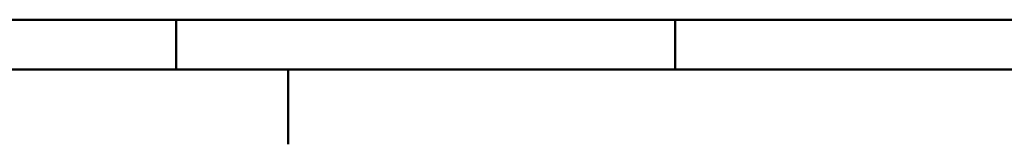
# Model space of a CAD drawing. Header units: millimetres. Extents: x 0 to 428, y 0 to 298.
# Tile 6 of 45: x 98 to 197, y 0 to 13. Entities that reach past the tile are written whole.
import ezdxf

# ---------------------------------------------------------------- set-up
doc = ezdxf.new("R2010")
doc.units = ezdxf.units.MM
doc.layers.add('am_0', color=7, linetype='Continuous', lineweight=50)
doc.layers.add('am_6', color=2, linetype='Continuous', lineweight=35)

# ---------------------------------------------------------------- blocks, each defined once
blk = doc.blocks.new('1_Drawing_frame_0_in_FDFneo120240C2325N1N4N_300Op0__1203')
at = {"layer": 'am_0'}
for p, q in [((407.5, 12.5), (20, 12.5)), ((113.75, 7.5), (113.75, 12.5)), ((163.75, 7.5), (163.75, 12.5)), ((412.5, 7.5), (7.5, 7.5)), ((125, 7.5), (125, 7.42105)), ((125, 7.42105), (125, 7.34211)), ((125, 7.34211), (125, 7.26316)), ((125, 7.26316), (125, 7.18421)), ((125, 7.18421), (125, 7.10526)), ((125, 7.10526), (125, 7.02632)), ((125, 7.02632), (125, 6.94737)), ((125, 6.94737), (125, 6.86842)), ((125, 6.86842), (125, 6.78947)), ((125, 6.78947), (125, 6.71053)), ((125, 6.71053), (125, 6.63158)), ((125, 6.63158), (125, 6.55263)), ((125, 6.55263), (125, 6.47368)), ((125, 6.47368), (125, 6.39474)), ((125, 6.39474), (125, 6.31579)), ((125, 6.31579), (125, 6.23684)), ((125, 6.23684), (125, 6.15789)), ((125, 6.15789), (125, 6.07895)), ((125, 6.07895), (125, 6)), ((125, 6), (125, 5.92105)), ((125, 5.92105), (125, 5.84211)), ((125, 5.84211), (125, 5.76316)), ((125, 5.76316), (125, 5.68421)), ((125, 5.68421), (125, 5.60526)), ((125, 5.60526), (125, 5.52632)), ((125, 5.52632), (125, 5.44737)), ((125, 5.44737), (125, 5.36842)), ((125, 5.36842), (125, 5.28947)), ((125, 5.28947), (125, 5.21053)), ((125, 5.21053), (125, 5.13158)), ((125, 5.13158), (125, 5.05263)), ((125, 5.05263), (125, 4.97368)), ((125, 4.97368), (125, 4.89474)), ((125, 4.89474), (125, 4.81579)), ((125, 4.81579), (125, 4.73684)), ((125, 4.73684), (125, 4.65789)), ((125, 4.65789), (125, 4.57895)), ((125, 4.57895), (125, 4.5)), ((125, 4.5), (125, 4.42105)), ((125, 4.42105), (125, 4.34211)), ((125, 4.34211), (125, 4.26316)), ((125, 4.26316), (125, 4.18421)), ((125, 4.18421), (125, 4.10526)), ((125, 4.10526), (125, 4.02632)), ((125, 4.02632), (125, 3.94737)), ((125, 3.94737), (125, 3.86842)), ((125, 3.86842), (125, 3.78947)), ((125, 3.78947), (125, 3.71053)), ((125, 3.71053), (125, 3.63158)), ((125, 3.63158), (125, 3.55263)), ((125, 3.55263), (125, 3.47368)), ((125, 3.47368), (125, 3.39474)), ((125, 3.39474), (125, 3.31579)), ((125, 3.31579), (125, 3.23684)), ((125, 3.23684), (125, 3.15789)), ((125, 3.15789), (125, 3.07895)), ((125, 3.07895), (125, 3)), ((125, 3), (125, 2.92105)), ((125, 2.92105), (125, 2.84211)), ((125, 2.84211), (125, 2.76316)), ((125, 2.76316), (125, 2.68421)), ((125, 2.68421), (125, 2.60526)), ((125, 2.60526), (125, 2.52632)), ((125, 2.52632), (125, 2.44737)), ((125, 2.44737), (125, 2.36842)), ((125, 2.36842), (125, 2.28947)), ((125, 2.28947), (125, 2.21053)), ((125, 2.21053), (125, 2.13158)), ((125, 2.13158), (125, 2.05263)), ((125, 2.05263), (125, 1.97368)), ((125, 1.97368), (125, 1.89474)), ((125, 1.89474), (125, 1.81579)), ((125, 1.81579), (125, 1.73684)), ((125, 1.73684), (125, 1.65789)), ((125, 1.65789), (125, 1.57895)), ((125, 1.57895), (125, 1.5)), ((125, 1.5), (125, 1.42105)), ((125, 1.42105), (125, 1.34211)), ((125, 1.34211), (125, 1.26316)), ((125, 1.26316), (125, 1.18421)), ((125, 1.18421), (125, 1.10526)), ((125, 1.10526), (125, 1.02632)), ((125, 1.02632), (125, 0.947368)), ((125, 0.947368), (125, 0.868421)), ((125, 0.868421), (125, 0.789474)), ((125, 0.789474), (125, 0.710526)), ((125, 0.710526), (125, 0.631579)), ((125, 0.631579), (125, 0.552632)), ((125, 0.552632), (125, 0.473684)), ((125, 0.473684), (125, 0.394737)), ((125, 0.394737), (125, 0.315789)), ((125, 0.315789), (125, 0.236842)), ((125, 0.236842), (125, 0.157895)), ((125, 0.157895), (125, 0.078947)), ((125, 0.078947), (125, 0))]:
    blk.add_line(p, q, dxfattribs=at)
at = {"layer": 'am_6', "flags": 8}
blk.add_attdef('ExcludeFromBOM', (425, 296.5), '', height=0.5, dxfattribs=at)

msp = doc.modelspace()

# ---------------------------------------------------------------- block references
msp.add_blockref('1_Drawing_frame_0_in_FDFneo120240C2325N1N4N_300Op0__1203', (0, 0))

doc.saveas('drawing.dxf')
